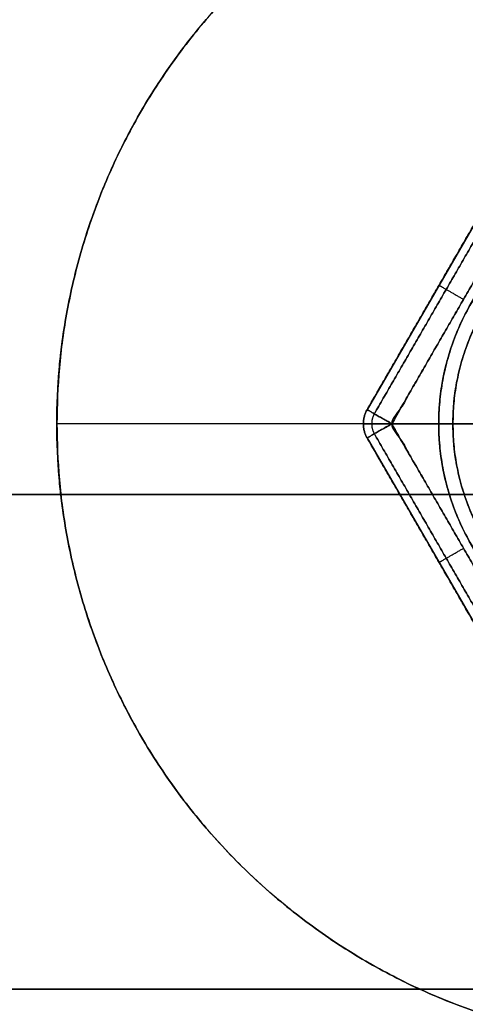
# Model space of a CAD drawing. Header units: millimetres. Extents: x -661 to 720, y -255 to 255.
# Tile 141 of 256: x -597 to -589, y -220 to -203. Entities that reach past the tile are written whole.
import ezdxf

# ---------------------------------------------------------------- set-up
doc = ezdxf.new("R2010")
doc.units = ezdxf.units.MM
doc.layers.add('Floreana 120', color=18, linetype='Continuous', true_color=0x000000)

msp = doc.modelspace()

# ---------------------------------------------------------------- linework, layer by layer
at = {"layer": 'Floreana 120', "color": 7, "true_color": 0xf1f1f1}
for p, q in [((-588.504, -205.348, 3.5), (-591.045, -209.75, 3.5)), ((-589.775, -207.549, 1.5), (-589.775, -207.549, 5.5)), ((-588.53, -210, 1), (-590.612, -210, 1)), ((-590.612, -210, 6), (-588.53, -210, 6)), ((-591.045, -210.25, 3.5), (-588.504, -214.652, 3.5)), ((-589.775, -212.451, 1.5), (-589.775, -212.451, 5.5))]:
    msp.add_line(p, q, dxfattribs=at)
at = {"layer": 'Floreana 120', "color": 250, "true_color": 0x282421}
msp.add_line((-589.53, -210, 6), (-596.53, -210, 6), dxfattribs=at)
at = {"layer": 'Floreana 120', "color": 14, "true_color": 0x990000}
for p, q in [((-625.53, -211.25, 13), (-325.53, -211.25, 13)), ((-325.53, -211.25, 1230), (-625.53, -211.25, 1230)), ((-325.53, -211.25, 11.5), (-625.53, -211.25, 11.5)), ((-625.53, -211.25, 1231.5), (-325.53, -211.25, 1231.5)), ((-625.53, -220, 1230.75), (-325.53, -220, 1230.75)), ((-625.53, -220, 12.25), (-325.53, -220, 12.25))]:
    msp.add_line(p, q, dxfattribs=at)
at = {"layer": 'Floreana 120', "color": 250, "true_color": 0x282421}
for points, weights, knots in [([(-652.03, -251, 10), (-475.53, -251, 10), (-299.03, -251, 10), (-294.03, -251, 10), (-294.03, -246, 10), (-294.03, 0, 10), (-294.03, 246, 10), (-294.03, 251, 10), (-299.03, 251, 10), (-475.53, 251, 10), (-652.03, 251, 10), (-657.03, 251, 10), (-657.03, 246, 10), (-657.03, 0, 10), (-657.03, -246, 10), (-657.03, -251, 10), (-652.03, -251, 10)], [1, 1, 1, 0.707106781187, 1, 1, 1, 0.707106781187, 1, 1, 1, 0.707106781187, 1, 1, 1, 0.707106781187, 1], [0, 0, 0, 353, 353, 363, 363, 855, 855, 865, 865, 1218, 1218, 1228, 1228, 1720, 1720, 1730, 1730, 1730]), ([(-294.03, 246), (-294.03, 0), (-294.03, -246), (-294.03, -251), (-299.03, -251), (-475.53, -251), (-652.03, -251), (-657.03, -251), (-657.03, -246), (-657.03, 0), (-657.03, 246), (-657.03, 251), (-652.03, 251), (-475.53, 251), (-299.03, 251), (-294.03, 251), (-294.03, 246)], [1, 1, 1, 0.707106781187, 1, 1, 1, 0.707106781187, 1, 1, 1, 0.707106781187, 1, 1, 1, 0.707106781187, 1], [0, 0, 0, 492, 492, 502, 502, 855, 855, 865, 865, 1357, 1357, 1367, 1367, 1720, 1720, 1730, 1730, 1730]), ([(-585.53, -221, 6), (-596.53, -221, 6), (-596.53, -210, 6), (-596.53, -199, 6), (-585.53, -199, 6), (-574.53, -199, 6), (-574.53, -210, 6), (-574.53, -221, 6), (-585.53, -221, 6)], [1, 0.707106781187, 1, 0.707106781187, 1, 0.707106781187, 1, 0.707106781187, 1], [0, 0, 0, 22, 22, 44, 44, 66, 66, 88, 88, 88]), ([(-585.53, -221), (-574.53, -221), (-574.53, -210), (-574.53, -199), (-585.53, -199), (-596.53, -199), (-596.53, -210), (-596.53, -221), (-585.53, -221)], [1, 0.707106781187, 1, 0.707106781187, 1, 0.707106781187, 1, 0.707106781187, 1], [0, 0, 0, 22, 22, 44, 44, 66, 66, 88, 88, 88]), ([(-574.53, -210, 6), (-574.53, -199, 6), (-585.53, -199, 6), (-596.53, -199, 6), (-596.53, -210, 6)], [1, 0.707106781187, 1, 0.707106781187, 1], [0, 0, 0, 22, 22, 44, 44, 44]), ([(-596.53, -210), (-596.53, -199), (-585.53, -199), (-574.53, -199), (-574.53, -210)], [1, 0.707106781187, 1, 0.707106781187, 1], [0, 0, 0, 22, 22, 44, 44, 44]), ([(-581.53, -210, 6), (-581.53, -206, 6), (-585.53, -206, 6), (-589.53, -206, 6), (-589.53, -210, 6), (-589.53, -214, 6), (-585.53, -214, 6), (-581.53, -214, 6), (-581.53, -210, 6)], [1, 0.707106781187, 1, 0.707106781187, 1, 0.707106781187, 1, 0.707106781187, 1], [0, 0, 0, 8, 8, 16, 16, 24, 24, 32, 32, 32]), ([(-581.53, -210, 10), (-581.53, -214, 10), (-585.53, -214, 10), (-589.53, -214, 10), (-589.53, -210, 10), (-589.53, -206, 10), (-585.53, -206, 10), (-581.53, -206, 10), (-581.53, -210, 10)], [1, 0.707106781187, 1, 0.707106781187, 1, 0.707106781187, 1, 0.707106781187, 1], [0, 0, 0, 8, 8, 16, 16, 24, 24, 32, 32, 32]), ([(-581.53, -210, 10), (-581.53, -206, 10), (-585.53, -206, 10), (-589.53, -206, 10), (-589.53, -210, 10)], [1, 0.707106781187, 1, 0.707106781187, 1], [0, 0, 0, 8, 8, 16, 16, 16]), ([(-589.53, -210, 6), (-589.53, -206, 6), (-585.53, -206, 6), (-581.53, -206, 6), (-581.53, -210, 6)], [1, 0.707106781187, 1, 0.707106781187, 1], [0, 0, 0, 8, 8, 16, 16, 16]), ([(-596.53, -210, 6), (-596.53, -221, 6), (-585.53, -221, 6), (-574.53, -221, 6), (-574.53, -210, 6)], [1, 0.707106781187, 1, 0.707106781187, 1], [0, 0, 0, 22, 22, 44, 44, 44]), ([(-581.53, -210, 6), (-581.53, -214, 6), (-585.53, -214, 6), (-589.53, -214, 6), (-589.53, -210, 6)], [1, 0.707106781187, 1, 0.707106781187, 1], [0, 0, 0, 8, 8, 16, 16, 16]), ([(-589.53, -210, 10), (-589.53, -214, 10), (-585.53, -214, 10), (-581.53, -214, 10), (-581.53, -210, 10)], [1, 0.707106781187, 1, 0.707106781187, 1], [0, 0, 0, 8, 8, 16, 16, 16])]:
    msp.add_rational_spline(points, weights, degree=2, knots=knots, dxfattribs=at)
for points, weights, degree in [([(-596.53, -210, 3), (-596.53, -188, 3), (-574.53, -188, 3), (-574.53, -210, 3)], [1, 0.333333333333, 0.333333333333, 1], 3), ([(-589.53, -210, 8), (-589.53, -202, 8), (-581.53, -202, 8), (-581.53, -210, 8)], [1, 0.333333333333, 0.333333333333, 1], 3), ([(-585.53, -221), (-596.53, -221), (-596.53, -210)], [1, 0.707106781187, 1], 2), ([(-574.53, -210, 3), (-574.53, -232, 3), (-596.53, -232, 3), (-596.53, -210, 3)], [1, 0.333333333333, 0.333333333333, 1], 3), ([(-581.53, -210, 8), (-581.53, -218, 8), (-589.53, -218, 8), (-589.53, -210, 8)], [1, 0.333333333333, 0.333333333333, 1], 3)]:
    msp.add_rational_spline(points, weights, degree=degree, dxfattribs=at)
at = {"layer": 'Floreana 120', "color": 7, "true_color": 0xf1f1f1}
for points, weights, knots in [([(-590.612, -210, 1), (-591.045, -209.75, 1), (-591.045, -209.75, 1.5), (-589.775, -207.549, 1.5), (-588.504, -205.348, 1.5), (-588.504, -205.348, 1), (-588.071, -205.598, 1), (-589.342, -207.799, 1), (-590.612, -210, 1)], [1, 0.707106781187, 1, 1, 1, 0.707106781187, 1, 1, 1], [0, 0, 0, 1, 1, 6.08265, 6.08265, 7.08265, 7.08265, 12.165299, 12.165299, 12.165299]), ([(-588.071, -205.598, 6), (-588.504, -205.348, 6), (-588.504, -205.348, 5.5), (-589.775, -207.549, 5.5), (-591.045, -209.75, 5.5), (-591.045, -209.75, 6), (-590.612, -210, 6), (-589.342, -207.799, 6), (-588.071, -205.598, 6)], [1, 0.707106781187, 1, 1, 1, 0.707106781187, 1, 1, 1], [0, 0, 0, 1, 1, 6.08265, 6.08265, 7.08265, 7.08265, 12.165299, 12.165299, 12.165299]), ([(-591.045, -209.75, 5.5), (-591.045, -209.75, 3.5), (-591.045, -209.75, 1.5), (-591.19, -210, 1.5), (-591.045, -210.25, 1.5), (-591.045, -210.25, 3.5), (-591.045, -210.25, 5.5), (-591.19, -210, 5.5), (-591.045, -209.75, 5.5)], [1, 1, 1, 0.866025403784, 1, 1, 1, 0.866025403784, 1], [0, 0, 0, 4, 4, 4.57735, 4.57735, 8.57735, 8.57735, 9.154701, 9.154701, 9.154701]), ([(-591.045, -210.25, 1.5), (-591.045, -210.25, 1), (-590.612, -210, 1), (-589.342, -212.201, 1), (-588.071, -214.402, 1), (-588.504, -214.652, 1), (-588.504, -214.652, 1.5), (-589.775, -212.451, 1.5), (-591.045, -210.25, 1.5)], [1, 0.707106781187, 1, 1, 1, 0.707106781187, 1, 1, 1], [0, 0, 0, 1, 1, 6.08265, 6.08265, 7.08265, 7.08265, 12.165299, 12.165299, 12.165299]), ([(-590.612, -210, 6), (-591.045, -210.25, 6), (-591.045, -210.25, 5.5), (-589.775, -212.451, 5.5), (-588.504, -214.652, 5.5), (-588.504, -214.652, 6), (-588.071, -214.402, 6), (-589.342, -212.201, 6), (-590.612, -210, 6)], [1, 0.707106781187, 1, 1, 1, 0.707106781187, 1, 1, 1], [0, 0, 0, 1, 1, 6.08265, 6.08265, 7.08265, 7.08265, 12.165299, 12.165299, 12.165299])]:
    msp.add_rational_spline(points, weights, degree=2, knots=knots, dxfattribs=at)
for points in [[(-588.504, -205.348, 1.5), (-589.775, -207.549, 1.5), (-591.045, -209.75, 1.5)], [(-591.045, -209.75, 5.5), (-589.775, -207.549, 5.5), (-588.504, -205.348, 5.5)], [(-588.377, -205.422, 1.146), (-589.648, -207.622, 1.146), (-590.918, -209.823, 1.146)], [(-590.918, -209.823, 5.854), (-589.648, -207.622, 5.854), (-588.377, -205.422, 5.854)], [(-591.045, -209.75, 1.5), (-591.045, -209.75, 3.5), (-591.045, -209.75, 5.5)], [(-591.112, -210, 5.5), (-591.112, -210, 3.5), (-591.112, -210, 1.5)], [(-591.045, -210.25, 1.5), (-589.775, -212.451, 1.5), (-588.504, -214.652, 1.5)], [(-588.504, -214.652, 5.5), (-589.775, -212.451, 5.5), (-591.045, -210.25, 5.5)], [(-591.045, -210.25, 5.5), (-591.045, -210.25, 3.5), (-591.045, -210.25, 1.5)], [(-590.918, -210.177, 1.146), (-589.648, -212.378, 1.146), (-588.377, -214.578, 1.146)], [(-588.377, -214.578, 5.854), (-589.648, -212.378, 5.854), (-590.918, -210.177, 5.854)]]:
    msp.add_open_spline(points, degree=2, dxfattribs=at)
for points in [[(-588.071, -205.598, 1), (-585.53, -205.598, 1), (-582.988, -205.598, 1), (-581.718, -207.799, 1), (-580.447, -210, 1), (-581.718, -212.201, 1), (-582.988, -214.402, 1), (-585.53, -214.402, 1), (-588.071, -214.402, 1), (-589.342, -212.201, 1), (-590.612, -210, 1), (-589.342, -207.799, 1), (-588.071, -205.598, 1)], [(-590.612, -210, 6), (-589.342, -212.201, 6), (-588.071, -214.402, 6), (-585.53, -214.402, 6), (-582.988, -214.402, 6), (-581.718, -212.201, 6), (-580.447, -210, 6), (-581.718, -207.799, 6), (-582.988, -205.598, 6), (-585.53, -205.598, 6), (-588.071, -205.598, 6), (-589.342, -207.799, 6), (-590.612, -210, 6)]]:
    msp.add_open_spline(points, degree=2, knots=[0, 0, 0, 5.08265, 5.08265, 10.165299, 10.165299, 15.247949, 15.247949, 20.330599, 20.330599, 25.413249, 25.413249, 30.495898, 30.495898, 30.495898], dxfattribs=at)
at = {"layer": 'Floreana 120', "color": 253, "true_color": 0x999999}
for points, weights, knots in [([(-585.53, -205.75, 10), (-589.78, -205.75, 10), (-589.78, -210, 10), (-589.78, -214.25, 10), (-585.53, -214.25, 10), (-581.28, -214.25, 10), (-581.28, -210, 10), (-581.28, -205.75, 10), (-585.53, -205.75, 10)], [1, 0.707106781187, 1, 0.707106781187, 1, 0.707106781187, 1, 0.707106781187, 1], [0, 0, 0, 8.5, 8.5, 17, 17, 25.5, 25.5, 34, 34, 34]), ([(-585.53, -205.75, 11.5), (-581.28, -205.75, 11.5), (-581.28, -210, 11.5), (-581.28, -214.25, 11.5), (-585.53, -214.25, 11.5), (-589.78, -214.25, 11.5), (-589.78, -210, 11.5), (-589.78, -205.75, 11.5), (-585.53, -205.75, 11.5)], [1, 0.707106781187, 1, 0.707106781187, 1, 0.707106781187, 1, 0.707106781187, 1], [0, 0, 0, 8.5, 8.5, 17, 17, 25.5, 25.5, 34, 34, 34]), ([(-585.53, -214.25, 10), (-589.78, -214.25, 10), (-589.78, -210, 10), (-589.78, -205.75, 10), (-585.53, -205.75, 10)], [1, 0.707106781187, 1, 0.707106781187, 1], [0, 0, 0, 8.5, 8.5, 17, 17, 17]), ([(-585.53, -205.75, 11.5), (-589.78, -205.75, 11.5), (-589.78, -210, 11.5), (-589.78, -214.25, 11.5), (-585.53, -214.25, 11.5)], [1, 0.707106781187, 1, 0.707106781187, 1], [0, 0, 0, 8.5, 8.5, 17, 17, 17])]:
    msp.add_rational_spline(points, weights, degree=2, knots=knots, dxfattribs=at)
msp.add_rational_spline([(-585.53, -214.25, 10.75), (-594.03, -214.25, 10.75), (-594.03, -205.75, 10.75), (-585.53, -205.75, 10.75)], [1, 0.333333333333, 0.333333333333, 1], degree=3, dxfattribs=at)
at = {"layer": 'Floreana 120', "color": 7, "true_color": 0xf1f1f1, "extrusion": (0.5, 0.866025, 1.1528e-12)}
msp.add_rational_spline([(-589.775, -207.549, 1.5), (-589.775, -207.549, 1.207), (-589.595, -207.653, 1), (-589.342, -207.799, 1)], [1, 0.804737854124, 0.804737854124, 1], degree=3, dxfattribs=at)
at = {"layer": 'Floreana 120', "color": 7, "true_color": 0xf1f1f1, "extrusion": (0.5, 0.866025, -4.34254e-13)}
msp.add_rational_spline([(-589.775, -207.549, 5.5), (-589.775, -207.549, 5.793), (-589.595, -207.653, 6), (-589.342, -207.799, 6)], [1, 0.804737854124, 0.804737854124, 1], degree=3, dxfattribs=at)
at = {"layer": 'Floreana 120', "color": 7, "true_color": 0xf1f1f1}
for points, weights, degree in [([(-591.045, -210.25, 1.5), (-591.19, -210, 1.5), (-591.045, -209.75, 1.5)], [1, 0.866025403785, 1], 2), ([(-591.045, -210.25, 3.5), (-591.137, -210.092, 3.5), (-591.137, -209.908, 3.5), (-591.045, -209.75, 3.5)], [1, 0.910683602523, 0.910683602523, 1], 3), ([(-591.045, -209.75, 5.5), (-591.19, -210, 5.5), (-591.045, -210.25, 5.5)], [1, 0.866025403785, 1], 2), ([(-590.918, -209.823, 1.146), (-590.983, -209.935, 1.146), (-590.983, -210.065, 1.146), (-590.918, -210.177, 1.146)], [0.828741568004, 0.75472135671, 0.75472135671, 0.828741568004], 3), ([(-590.918, -209.823, 5.854), (-590.983, -209.935, 5.854), (-590.983, -210.065, 5.854), (-590.918, -210.177, 5.854)], [0.828741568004, 0.75472135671, 0.75472135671, 0.828741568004], 3)]:
    msp.add_rational_spline(points, weights, degree=degree, dxfattribs=at)
at = {"layer": 'Floreana 120', "color": 7, "true_color": 0xf1f1f1, "extrusion": (0.5, 0.866025, -3.5344e-15)}
msp.add_rational_spline([(-591.045, -209.75, 1.5), (-591.045, -209.75, 1), (-590.612, -210, 1)], [1, 0.707106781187, 1], degree=2, dxfattribs=at)
at = {"layer": 'Floreana 120', "color": 7, "true_color": 0xf1f1f1, "extrusion": (0.5, 0.866025, 1.87655e-14)}
msp.add_rational_spline([(-590.612, -210, 6), (-591.045, -209.75, 6), (-591.045, -209.75, 5.5)], [1, 0.707106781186, 1], degree=2, dxfattribs=at)
at = {"layer": 'Floreana 120', "color": 250, "true_color": 0x282421}
for points in [[(-596.53, -210), (-596.53, -210, 3), (-596.53, -210, 6)], [(-589.53, -210, 6), (-589.53, -210, 8), (-589.53, -210, 10)]]:
    msp.add_open_spline(points, degree=2, dxfattribs=at)
at = {"layer": 'Floreana 120', "color": 7, "true_color": 0xf1f1f1, "extrusion": (2.6287e-27, 1, 1.7053e-13)}
msp.add_rational_spline([(-591.112, -210, 1.5), (-591.112, -210, 1.207), (-590.905, -210, 1), (-590.612, -210, 1)], [0.905891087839, 0.729004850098, 0.729004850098, 0.905891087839], degree=3, dxfattribs=at)
at = {"layer": 'Floreana 120', "color": 7, "true_color": 0xf1f1f1, "extrusion": (9.70378e-14, -1, 1.30336e-13)}
msp.add_rational_spline([(-590.612, -210, 6), (-590.905, -210, 6), (-591.112, -210, 5.793), (-591.112, -210, 5.5)], [0.905891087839, 0.729004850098, 0.729004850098, 0.905891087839], degree=3, dxfattribs=at)
at = {"layer": 'Floreana 120', "color": 7, "true_color": 0xf1f1f1, "extrusion": (-0.5, 0.866025, 2.15677e-13)}
msp.add_rational_spline([(-590.612, -210, 1), (-591.045, -210.25, 1), (-591.045, -210.25, 1.5)], [1, 0.707106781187, 1], degree=2, dxfattribs=at)
at = {"layer": 'Floreana 120', "color": 7, "true_color": 0xf1f1f1, "extrusion": (-0.5, 0.866025, 4.56934e-14)}
msp.add_rational_spline([(-591.045, -210.25, 5.5), (-591.045, -210.25, 6), (-590.612, -210, 6)], [1, 0.707106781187, 1], degree=2, dxfattribs=at)
at = {"layer": 'Floreana 120', "color": 253, "true_color": 0x999999}
msp.add_open_spline([(-589.78, -210, 11.5), (-589.78, -210, 10.75), (-589.78, -210, 10)], degree=2, dxfattribs=at)
at = {"layer": 'Floreana 120', "color": 7, "true_color": 0xf1f1f1, "extrusion": (-0.5, 0.866025, -1.05434e-12)}
msp.add_rational_spline([(-589.775, -212.451, 1.5), (-589.775, -212.451, 1.207), (-589.595, -212.347, 1), (-589.342, -212.201, 1)], [1, 0.804737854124, 0.804737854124, 1], degree=3, dxfattribs=at)
at = {"layer": 'Floreana 120', "color": 7, "true_color": 0xf1f1f1, "extrusion": (-0.5, 0.866025, 2.26437e-13)}
msp.add_rational_spline([(-589.775, -212.451, 5.5), (-589.775, -212.451, 5.793), (-589.595, -212.347, 6), (-589.342, -212.201, 6)], [1, 0.804737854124, 0.804737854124, 1], degree=3, dxfattribs=at)
at = {"layer": 'Floreana 120', "color": 14, "true_color": 0x990000}
for points in [[(-325.53, -220, 1231.5), (-475.53, -220, 1231.5), (-625.53, -220, 1231.5)], [(-625.53, -220, 1230), (-475.53, -220, 1230), (-325.53, -220, 1230)], [(-625.53, -220, 13), (-475.53, -220, 13), (-325.53, -220, 13)], [(-325.53, -220, 1230), (-475.53, -220, 1230), (-625.53, -220, 1230)], [(-325.53, -220, 11.5), (-475.53, -220, 11.5), (-625.53, -220, 11.5)], [(-325.53, -220, 13), (-475.53, -220, 13), (-625.53, -220, 13)], [(-625.53, -220, 11.5), (-475.53, -220, 11.5), (-325.53, -220, 11.5)], [(-625.53, -220, 1231.5), (-475.53, -220, 1231.5), (-325.53, -220, 1231.5)]]:
    msp.add_open_spline(points, degree=2, dxfattribs=at)

doc.saveas('drawing.dxf')
